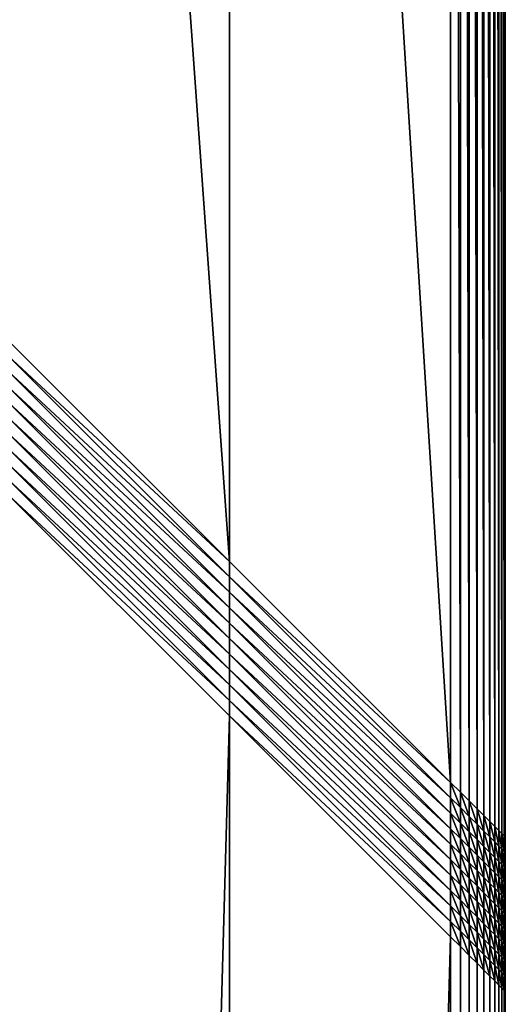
# Model space of a CAD drawing. Header units: centimetres. Extents: x 79.4 to 159.4, y 293.5 to 373.5.
# Tile 15 of 21: x 156.3 to 159.4, y 346.9 to 353.3. Entities that reach past the tile are written whole.
import ezdxf

# ---------------------------------------------------------------- set-up
doc = ezdxf.new("R2010")
doc.units = ezdxf.units.CM
doc.layers.get('0').update_dxf_attribs({"true_color": 0x565656})

msp = doc.modelspace()

# ---------------------------------------------------------------- meshes
at = {"color": 37, "true_color": 0x7a5834}
mesh = msp.add_polyface(dxfattribs=at)
corners = [(159.4091, 372.9692), (159.4091, 372.9692, 4), (159.409, 347.9692, 4), (157.6245, 349.7537, 4.5), (157.6245, 371.1847, 4.5), (156.1936, 369.7537, 4.5), (154.3273, 367.8874, 4.0136), (154.0706, 367.6307, 2.4864), (154.076, 353.3022, 2.6513), (154.3164, 367.9765, 4.0136), (154.0598, 367.7199, 2.4881), (154.2969, 368.057, 4.0136), (154.0402, 367.8004, 2.4872), (154.2686, 368.1288, 4.0136), (154.0119, 367.8722, 2.4869), (153.975, 367.9354, 2.4866), (153.9294, 367.9899, 2.4865), (154.2317, 368.1919, 4.0135), (159.4014, 372.9615, 4.0892), (159.4014, 347.9769, 4.0892), (159.3876, 372.9477, 4.1696), (159.3875, 347.9907, 4.1696), (159.3676, 372.9277, 4.2414), (159.3676, 348.0107, 4.2414), (159.3415, 372.9016, 4.3044), (159.3414, 348.0368, 4.3044), (159.3092, 372.8693, 4.3588), (159.1185, 348.2597, 4.4892), (159.1185, 372.6787, 4.4892), (159.0555, 372.6156, 4.5), (159.1754, 348.2028, 4.4696), (159.1754, 372.7356, 4.4696), (159.2262, 348.1521, 4.4413), (159.2262, 372.7863, 4.4413), (159.2707, 348.1075, 4.4044), (159.2708, 372.8309, 4.4044), (159.3092, 348.0691, 4.3587), (154.7626, 352.6157, 4.5), (154.7626, 368.3228, 4.5), (154.6978, 368.2579, 4.4894), (154.6977, 352.6806, 4.4895), (154.6377, 368.1978, 4.4704), (154.6374, 352.7409, 4.4705), (154.5824, 368.1425, 4.4429), (154.5817, 352.7965, 4.4432), (154.5317, 368.0919, 4.407), (154.5307, 352.8476, 4.4074), (154.4858, 368.046, 4.3626), (154.345, 353.0332, 4.1019), (154.3495, 367.9097, 4.1003), (154.3729, 353.0054, 4.1798), (154.3765, 367.9366, 4.1786), (154.4054, 352.9729, 4.2494), (154.4082, 367.9684, 4.2484), (154.4425, 352.9357, 4.3105), (154.4447, 368.0048, 4.3097), (154.4843, 352.894, 4.3631), (154.0479, 367.6089, 2.3999), (154.0496, 353.3177, 2.5651), (154.0202, 367.5826, 2.3221), (154.3386, 367.9988, 4.1003), (154.3656, 368.0258, 4.1786), (154.3973, 368.0575, 4.2484), (154.4338, 368.0939, 4.3097), (154.0375, 367.6976, 2.4016), (154.0106, 367.6706, 2.3237), (154.3191, 368.0793, 4.1003), (154.0182, 367.7779, 2.4007), (156.1936, 351.1847, 4.5), (159.0555, 348.3228, 4.5)]
mesh.append_faces([[corners[k] for k in face] for face in [(0, 1, 2), (3, 4, 5), (6, 7, 8), (6, 9, 10), (10, 7, 6), (9, 11, 12), (12, 10, 9), (11, 13, 14), (14, 12, 11), (15, 14, 13), (16, 15, 17), (2, 1, 18), (19, 18, 20), (21, 20, 22), (23, 22, 24), (25, 24, 26), (27, 28, 29), (30, 31, 28), (32, 33, 31), (34, 35, 33), (36, 26, 35), (37, 38, 39), (40, 39, 41), (42, 41, 43), (44, 43, 45), (46, 45, 47), (48, 49, 6), (50, 51, 49), (52, 53, 51), (54, 55, 53), (56, 47, 55), (8, 7, 57), (58, 57, 59), (9, 6, 49), (49, 60, 9), (60, 49, 51), (51, 61, 60), (61, 51, 53), (53, 62, 61), (62, 53, 55), (55, 63, 62), (63, 55, 47), (7, 10, 64), (64, 57, 7), (57, 64, 65), (11, 9, 60), (60, 66, 11), (66, 60, 61), (10, 12, 67), (67, 64, 10), (68, 5, 38), (69, 29, 4)]], dxfattribs={"vtx2": -1, "color": 37})
mesh = msp.add_polyface(dxfattribs=at)
corners = [(159.409, 347.9692, 4), (159.409, 347.9692), (159.4091, 372.9692), (156.1936, 369.7537, 4.5), (156.1936, 351.1847, 4.5), (157.6245, 349.7537, 4.5), (154.076, 353.3022, 2.6513), (154.3218, 353.0565, 4.0155), (154.3273, 367.8874, 4.0136), (154.0761, 353.2021, 2.6526), (154.3217, 352.9565, 4.0155), (154.0761, 353.1021, 2.654), (154.3217, 352.8566, 4.0155), (154.0762, 353.0021, 2.655), (154.3216, 352.7566, 4.0155), (154.0762, 352.902, 2.6564), (159.4014, 372.9615, 4.0892), (159.4014, 347.9769, 4.0892), (159.3876, 372.9477, 4.1696), (159.3875, 347.9907, 4.1696), (159.3676, 372.9277, 4.2414), (159.3676, 348.0107, 4.2414), (159.3415, 372.9016, 4.3044), (159.3414, 348.0368, 4.3044), (159.3092, 372.8693, 4.3588), (159.3092, 348.0691, 4.3587), (159.0555, 372.6156, 4.5), (159.0555, 348.3228, 4.5), (159.1185, 348.2597, 4.4892), (159.1185, 372.6787, 4.4892), (159.1754, 348.2028, 4.4696), (159.1754, 372.7356, 4.4696), (159.2262, 348.1521, 4.4413), (159.2262, 372.7863, 4.4413), (159.2707, 348.1075, 4.4044), (159.2708, 372.8309, 4.4044), (154.6978, 368.2579, 4.4894), (154.6977, 352.6806, 4.4895), (154.7626, 352.6157, 4.5), (154.6377, 368.1978, 4.4704), (154.6374, 352.7409, 4.4705), (154.5824, 368.1425, 4.4429), (154.5817, 352.7965, 4.4432), (154.5317, 368.0919, 4.407), (154.5307, 352.8476, 4.4074), (154.4858, 368.046, 4.3626), (154.4843, 352.894, 4.3631), (154.345, 353.0332, 4.1019), (154.3495, 367.9097, 4.1003), (154.3729, 353.0054, 4.1798), (154.3765, 367.9366, 4.1786), (154.4054, 352.9729, 4.2494), (154.4082, 367.9684, 4.2484), (154.4425, 352.9357, 4.3105), (154.4447, 368.0048, 4.3097), (154.5307, 352.7476, 4.4074), (154.4843, 352.794, 4.3631), (154.345, 352.9333, 4.1019), (154.3728, 352.9054, 4.1798), (154.4053, 352.8729, 4.2494), (154.4425, 352.8358, 4.3105), (154.3449, 352.8333, 4.1019), (154.3728, 352.8055, 4.1798), (154.4053, 352.7729, 4.2494), (154.4425, 352.7358, 4.3105), (154.3449, 352.7333, 4.1019), (154.0763, 352.802, 2.6577), (154.0498, 352.9176, 2.5702), (154.7626, 368.3228, 4.5), (157.6245, 371.1847, 4.5)]
mesh.append_faces([[corners[k] for k in face] for face in [(0, 1, 2), (3, 4, 5), (6, 7, 8), (7, 6, 9), (9, 10, 7), (10, 9, 11), (11, 12, 10), (12, 11, 13), (13, 14, 12), (14, 13, 15), (16, 17, 0), (18, 19, 17), (20, 21, 19), (22, 23, 21), (24, 25, 23), (26, 27, 28), (29, 28, 30), (31, 30, 32), (33, 32, 34), (35, 34, 25), (36, 37, 38), (39, 40, 37), (41, 42, 40), (43, 44, 42), (45, 46, 44), (8, 7, 47), (48, 47, 49), (50, 49, 51), (52, 51, 53), (54, 53, 46), (55, 44, 46), (46, 56, 55), (7, 10, 57), (57, 47, 7), (47, 57, 58), (58, 49, 47), (49, 58, 59), (59, 51, 49), (51, 59, 60), (60, 53, 51), (53, 60, 56), (56, 46, 53), (10, 12, 61), (61, 57, 10), (57, 61, 62), (62, 58, 57), (58, 62, 63), (63, 59, 58), (64, 60, 59), (65, 61, 12), (66, 15, 67), (68, 38, 4), (69, 5, 27)]], dxfattribs={"vtx2": -1, "color": 37})
mesh = msp.add_polyface(dxfattribs=at)
corners = [(158.909, 293.4692), (158.909, 293.4692, 4), (134.409, 293.4692, 4), (134.409, 293.4692), (155.6935, 296.6847, 4.5), (134.409, 296.6364, 4.5), (134.409, 295.3028, 4.5), (157.1245, 295.2537, 4.5), (134.39, 298.5448, 4.006), (153.7845, 298.5932, 4.0319), (153.6133, 298.7636, 3.3889), (152.9888, 352.3897, 2.19), (145.5923, 354.4291, 2.2521), (134.3953, 299.6577, 3.2495), (153.1721, 299.703, 2.9147), (134.3782, 299.1572, 3.2555), (153.1547, 299.2597, 2.9198), (158.9013, 293.4769, 4.0892), (134.409, 293.48, 4.0891), (158.8875, 293.4907, 4.1696), (134.409, 293.4996, 4.1696), (158.8675, 293.5107, 4.2414), (134.409, 293.5279, 4.2414), (158.8414, 293.5368, 4.3044), (134.409, 293.5648, 4.3044), (158.8091, 293.5691, 4.3587), (134.409, 293.6105, 4.3587), (158.5555, 293.8228, 4.5), (134.409, 293.9692, 4.5), (134.409, 293.8801, 4.4892), (158.6185, 293.7597, 4.4892), (134.409, 293.7996, 4.4696), (158.6754, 293.7028, 4.4696), (134.409, 293.7278, 4.4413), (158.7261, 293.6521, 4.4413), (134.409, 293.6648, 4.4044), (158.7707, 293.6075, 4.4044), (134.409, 297.97, 4.5), (154.2626, 298.1156, 4.5), (154.1968, 298.1814, 4.4898), (134.4086, 298.0607, 4.4893), (154.1351, 298.2431, 4.4715), (134.4079, 298.1441, 4.47), (154.0773, 298.3008, 4.4451), (134.4068, 298.2201, 4.4421), (154.0235, 298.3546, 4.4105), (134.4054, 298.2887, 4.4055), (153.9737, 298.4044, 4.3678), (134.3933, 298.5206, 4.0941), (153.8143, 298.5634, 4.1154), (134.3964, 298.489, 4.1736), (153.8482, 298.5297, 4.1907), (134.3991, 298.45, 4.2445), (153.886, 298.4919, 4.2579), (134.4016, 298.4036, 4.3067), (153.9279, 298.4501, 4.3169), (134.4036, 298.3499, 4.3604), (134.3803, 298.5827, 3.7555), (153.5839, 298.7938, 3.3054), (134.3773, 298.6069, 3.6673), (153.5508, 298.8283, 3.23), (134.3748, 298.6385, 3.5875), (153.514, 298.8672, 3.1628), (134.3731, 298.6774, 3.5163), (153.4736, 298.9103, 3.1037), (134.3719, 298.7238, 3.4536), (153.4296, 298.9577, 3.0527), (134.3756, 299.0665, 3.2673), (153.2169, 299.1907, 2.9301), (134.3736, 298.9831, 3.2875), (153.2756, 299.126, 2.9486), (134.3723, 298.9072, 3.3163), (153.3306, 299.0656, 2.9752), (134.3715, 298.8387, 3.3536), (153.3819, 299.0095, 3.0099), (134.3714, 298.7775, 3.3993)]
mesh.append_faces([[corners[k] for k in face] for face in [(11, 13, 14)]], dxfattribs={"vtx0": -1, "color": 37})
mesh.append_faces([[corners[k] for k in face] for face in [(11, 12, 13)]], dxfattribs={"vtx0": -1, "vtx2": -1, "color": 37})
mesh.append_faces([[corners[k] for k in face] for face in [(0, 1, 2), (2, 3, 0), (4, 5, 6), (6, 7, 4), (8, 9, 10), (15, 16, 14), (2, 1, 17), (17, 18, 2), (18, 17, 19), (19, 20, 18), (20, 19, 21), (21, 22, 20), (22, 21, 23), (23, 24, 22), (24, 23, 25), (25, 26, 24), (27, 28, 29), (29, 30, 27), (30, 29, 31), (31, 32, 30), (32, 31, 33), (33, 34, 32), (34, 33, 35), (35, 36, 34), (36, 35, 26), (26, 25, 36), (37, 38, 39), (40, 39, 41), (42, 41, 43), (44, 43, 45), (46, 45, 47), (48, 49, 9), (50, 51, 49), (52, 53, 51), (54, 55, 53), (56, 47, 55), (57, 10, 58), (59, 58, 60), (61, 60, 62), (63, 62, 64), (65, 64, 66), (67, 68, 16), (69, 70, 68), (71, 72, 70), (73, 74, 72), (75, 66, 74), (38, 37, 5), (5, 4, 38), (28, 27, 7), (7, 6, 28)]], dxfattribs={"vtx2": -1, "color": 37})
mesh = msp.add_polyface(dxfattribs=at)
corners = [(159.409, 346.9692), (159.409, 346.9692, 4), (159.409, 293.9691, 4), (157.6245, 348.7537, 4.5), (156.1936, 350.1847, 4.5), (156.1935, 297.1847, 4.5), (154.3214, 352.0569, 4.0156), (154.0765, 352.3018, 2.6627), (154.1125, 299.2657, 3.3776), (154.2853, 299.0929, 4.0316), (153.4888, 352.3896, 2.1842), (152.9888, 352.3897, 2.19), (153.1721, 299.703, 2.9147), (153.616, 299.7227, 2.9096), (159.4014, 346.9769, 4.0892), (159.4013, 293.9768, 4.0891), (159.3875, 346.9907, 4.1696), (159.3875, 293.9907, 4.1696), (159.3676, 347.0107, 4.2414), (159.3675, 294.0106, 4.2414), (159.3414, 347.0368, 4.3044), (159.3414, 294.0367, 4.3044), (159.3092, 347.0691, 4.3588), (159.1185, 294.2597, 4.4892), (159.1185, 347.2597, 4.4892), (159.0555, 347.3228, 4.5), (159.1754, 294.2028, 4.4696), (159.1754, 347.2028, 4.4696), (159.2261, 294.152, 4.4413), (159.2262, 347.1521, 4.4413), (159.2707, 294.1075, 4.4044), (159.2707, 347.1075, 4.4044), (159.3091, 294.069, 4.3587), (154.7626, 298.6156, 4.5), (154.7626, 351.6157, 4.5), (154.6976, 351.6806, 4.4895), (154.6968, 298.6813, 4.4898), (154.6373, 351.7409, 4.4706), (154.6351, 298.7431, 4.4715), (154.5816, 351.7966, 4.4432), (154.5774, 298.8008, 4.4451), (154.5306, 351.8477, 4.4074), (154.5237, 298.8545, 4.4104), (154.4841, 351.8941, 4.3632), (154.315, 299.0632, 4.1151), (154.3447, 352.0336, 4.102), (154.3487, 299.0294, 4.1905), (154.3726, 352.0056, 4.1799), (154.3865, 298.9917, 4.2577), (154.4052, 351.9731, 4.2494), (154.4282, 298.95, 4.3168), (154.4423, 351.9359, 4.3105), (154.4739, 298.9043, 4.3677), (154.05, 352.3175, 2.5765), (154.0823, 299.295, 3.2941), (154.0163, 352.3316, 2.4988), (154.0479, 299.3279, 3.2187), (153.9755, 352.3442, 2.4296), (154.009, 299.3645, 3.1515), (153.9275, 352.3552, 2.369), (153.9659, 299.4047, 3.0925), (153.8723, 352.3648, 2.3168), (153.9184, 299.4486, 3.0416), (153.6852, 299.6606, 2.9197), (153.5799, 352.3877, 2.1936), (153.75, 299.6021, 2.9379), (153.6637, 352.3842, 2.2117), (153.8105, 299.5473, 2.9643), (153.7404, 352.3793, 2.2382), (153.8666, 299.4961, 2.9989), (153.81, 352.3728, 2.2733), (157.6245, 295.7537, 4.5)]
mesh.append_faces([[corners[k] for k in face] for face in [(0, 1, 2), (3, 4, 5), (6, 7, 8), (8, 9, 6), (10, 11, 12), (12, 13, 10), (2, 1, 14), (15, 14, 16), (17, 16, 18), (19, 18, 20), (21, 20, 22), (23, 24, 25), (26, 27, 24), (28, 29, 27), (30, 31, 29), (32, 22, 31), (33, 34, 35), (36, 35, 37), (38, 37, 39), (40, 39, 41), (42, 41, 43), (6, 9, 44), (44, 45, 6), (45, 44, 46), (46, 47, 45), (47, 46, 48), (48, 49, 47), (49, 48, 50), (50, 51, 49), (52, 43, 51), (8, 7, 53), (53, 54, 8), (54, 53, 55), (55, 56, 54), (56, 55, 57), (57, 58, 56), (58, 57, 59), (59, 60, 58), (60, 59, 61), (61, 62, 60), (10, 13, 63), (63, 64, 10), (64, 63, 65), (65, 66, 64), (66, 65, 67), (67, 68, 66), (68, 67, 69), (69, 70, 68), (70, 69, 62), (62, 61, 70), (4, 34, 33), (25, 3, 71)]], dxfattribs={"vtx2": -1, "color": 37})
mesh = msp.add_polyface(dxfattribs=at)
corners = [(156.1936, 350.1847, 4.5), (157.6245, 348.7537, 4.5), (157.6245, 348.8537, 4.5), (156.1936, 350.2847, 4.5), (157.6245, 348.9537, 4.5), (156.1936, 350.3847, 4.5), (157.6245, 349.0537, 4.5), (156.1936, 350.4847, 4.5), (157.6245, 349.1537, 4.5), (156.1936, 350.5847, 4.5), (157.6245, 349.2537, 4.5), (156.1936, 350.6847, 4.5), (157.6245, 349.7537, 4.5), (156.1936, 351.1847, 4.5), (156.1936, 351.0847, 4.5), (157.6245, 349.6537, 4.5), (156.1936, 350.9847, 4.5), (157.6245, 349.5537, 4.5), (156.1936, 350.8847, 4.5), (157.6245, 349.4537, 4.5), (156.1936, 350.7847, 4.5), (157.6245, 349.3537, 4.5), (159.0555, 348.3228, 4.5), (159.0555, 348.2227, 4.5), (159.1185, 348.1597, 4.4892), (159.1185, 348.2597, 4.4892), (159.0555, 348.1227, 4.5), (159.1185, 348.0597, 4.4892), (159.0555, 348.0228, 4.5), (159.1185, 347.9597, 4.4892), (159.0555, 347.9228, 4.5), (159.1185, 347.8597, 4.4892), (159.0555, 347.8228, 4.5), (159.1185, 347.7597, 4.4892), (159.0555, 347.3228, 4.5), (159.0555, 347.4228, 4.5), (159.0555, 347.5228, 4.5), (159.0555, 347.6227, 4.5), (159.0555, 347.7227, 4.5), (154.7626, 352.3156, 4.5), (154.7626, 352.2156, 4.5)]
mesh.append_faces([[corners[k] for k in face] for face in [(0, 1, 2), (2, 3, 0), (3, 2, 4), (4, 5, 3), (5, 4, 6), (6, 7, 5), (7, 6, 8), (8, 9, 7), (9, 8, 10), (10, 11, 9), (12, 13, 14), (14, 15, 12), (15, 14, 16), (16, 17, 15), (17, 16, 18), (18, 19, 17), (19, 18, 20), (20, 21, 19), (21, 20, 11), (11, 10, 21), (22, 23, 24), (24, 25, 22), (23, 26, 27), (27, 24, 23), (26, 28, 29), (29, 27, 26), (28, 30, 31), (31, 29, 28), (30, 32, 33), (33, 31, 30), (1, 34, 35), (35, 2, 1), (2, 35, 36), (36, 4, 2), (4, 36, 37), (37, 6, 4), (6, 37, 38), (38, 8, 6), (8, 38, 32), (32, 10, 8), (15, 23, 22), (22, 12, 15), (17, 26, 23), (23, 15, 17), (39, 18, 16), (19, 28, 26), (26, 17, 19), (40, 20, 18), (21, 30, 28), (28, 19, 21), (10, 32, 30), (30, 21, 10)]], dxfattribs={"vtx2": -1, "color": 37})
mesh = msp.add_polyface(dxfattribs=at)
corners = [(159.409, 293.9691, 4), (159.409, 293.9692), (159.409, 346.9692), (156.1935, 297.1847, 4.5), (157.6245, 295.7537, 4.5), (157.6245, 348.7537, 4.5), (153.1547, 299.2597, 2.9198), (153.2228, 299.2508, 2.9187), (153.1721, 299.703, 2.9147), (153.2906, 299.2574, 2.9183), (153.3594, 299.2828, 2.918), (153.4279, 299.3258, 2.9164), (153.4932, 299.383, 2.915), (153.5501, 299.4485, 2.9134), (153.5929, 299.5171, 2.9118), (153.618, 299.586, 2.9108), (153.6244, 299.6539, 2.9103), (153.616, 299.7227, 2.9096), (159.4014, 346.9769, 4.0892), (159.4013, 293.9768, 4.0891), (159.3875, 346.9907, 4.1696), (159.3875, 293.9907, 4.1696), (159.3676, 347.0107, 4.2414), (159.3675, 294.0106, 4.2414), (159.3414, 347.0368, 4.3044), (159.3414, 294.0367, 4.3044), (159.3092, 347.0691, 4.3588), (159.3091, 294.069, 4.3587), (159.0555, 347.3228, 4.5), (159.0555, 294.3227, 4.5), (159.1185, 294.2597, 4.4892), (159.1185, 347.2597, 4.4892), (159.1754, 294.2028, 4.4696), (159.1754, 347.2028, 4.4696), (159.2261, 294.152, 4.4413), (159.2262, 347.1521, 4.4413), (159.2707, 294.1075, 4.4044), (159.2707, 347.1075, 4.4044), (154.6976, 351.6806, 4.4895), (154.6968, 298.6813, 4.4898), (154.7626, 298.6156, 4.5), (154.6373, 351.7409, 4.4706), (154.6351, 298.7431, 4.4715), (154.5816, 351.7966, 4.4432), (154.5774, 298.8008, 4.4451), (154.5306, 351.8477, 4.4074), (154.5237, 298.8545, 4.4104), (154.4841, 351.8941, 4.3632), (154.4739, 298.9043, 4.3677), (154.4423, 351.9359, 4.3105), (154.4282, 298.95, 4.3168), (153.614, 299.3809, 2.9236), (153.6557, 299.4486, 2.9221), (153.6814, 299.518, 2.9209), (153.7148, 299.3843, 2.9406), (153.741, 299.4543, 2.9392), (153.6901, 299.5881, 2.9205), (153.7519, 299.5264, 2.9388), (153.7968, 299.3947, 2.9656), (153.8096, 299.4686, 2.9653), (153.8489, 299.3394, 3.0002), (153.8633, 299.4149, 2.9999), (153.6852, 299.6606, 2.9197), (153.75, 299.6021, 2.9379), (153.8105, 299.5473, 2.9643), (153.8666, 299.4961, 2.9989), (153.913, 299.3652, 3.0426), (153.9184, 299.4486, 3.0416), (156.1936, 350.1847, 4.5)]
mesh.append_faces([[corners[k] for k in face] for face in [(6, 7, 8), (9, 10, 8), (10, 11, 8), (11, 12, 8), (12, 13, 8), (13, 14, 8), (14, 15, 8), (15, 16, 8), (16, 17, 8)]], dxfattribs={"color": 37})
mesh.append_faces([[corners[k] for k in face] for face in [(0, 1, 2), (3, 4, 5), (18, 19, 0), (20, 21, 19), (22, 23, 21), (24, 25, 23), (26, 27, 25), (28, 29, 30), (31, 30, 32), (33, 32, 34), (35, 34, 36), (37, 36, 27), (38, 39, 40), (41, 42, 39), (43, 44, 42), (45, 46, 44), (47, 48, 46), (49, 50, 48), (14, 13, 51), (51, 52, 14), (15, 14, 52), (52, 53, 15), (53, 52, 54), (54, 55, 53), (16, 15, 53), (53, 56, 16), (56, 53, 55), (55, 57, 56), (57, 55, 58), (58, 59, 57), (60, 61, 59), (17, 16, 56), (56, 62, 17), (62, 56, 57), (57, 63, 62), (63, 57, 59), (59, 64, 63), (64, 59, 61), (61, 65, 64), (65, 61, 66), (66, 67, 65), (40, 3, 68), (4, 29, 28)]], dxfattribs={"vtx2": -1, "color": 37})
mesh = msp.add_polyface(dxfattribs=at)
corners = [(159.409, 347.9692, 4), (159.409, 347.8692, 4), (159.409, 347.8692), (159.409, 347.9692), (159.409, 347.7692, 4), (159.409, 347.7692), (159.4014, 347.9769, 4.0892), (159.4014, 347.8769, 4.0892), (159.3875, 347.9907, 4.1696), (159.3875, 347.8907, 4.1696), (159.3676, 348.0107, 4.2414), (159.3676, 347.9107, 4.2414), (159.3414, 348.0368, 4.3044), (159.3414, 347.9368, 4.3044), (159.3092, 348.0691, 4.3587), (159.3092, 347.9691, 4.3587), (159.4014, 347.7769, 4.0892), (159.3875, 347.7907, 4.1696), (159.3676, 347.8107, 4.2414), (159.3414, 347.8368, 4.3044), (159.3092, 347.8691, 4.3587), (159.3414, 347.7368, 4.3044), (159.1185, 348.2597, 4.4892), (159.1185, 348.1597, 4.4892), (159.1754, 348.1028, 4.4696), (159.1754, 348.2028, 4.4696), (159.2262, 348.0521, 4.4413), (159.2262, 348.1521, 4.4413), (159.2707, 348.0075, 4.4044), (159.2707, 348.1075, 4.4044), (159.1185, 348.0597, 4.4892), (159.1754, 348.0028, 4.4696), (159.2262, 347.9521, 4.4413), (159.2707, 347.9075, 4.4044), (159.1185, 347.9597, 4.4892), (159.1754, 347.9028, 4.4696), (159.2262, 347.8521, 4.4413), (159.2707, 347.8075, 4.4044), (159.3092, 347.7691, 4.3587), (159.1185, 347.8597, 4.4892), (159.1754, 347.8028, 4.4696), (159.2262, 347.7521, 4.4413)]
mesh.append_faces([[corners[k] for k in face] for face in [(0, 1, 2), (2, 3, 0), (1, 4, 5), (5, 2, 1), (1, 0, 6), (6, 7, 1), (7, 6, 8), (8, 9, 7), (9, 8, 10), (10, 11, 9), (11, 10, 12), (12, 13, 11), (13, 12, 14), (14, 15, 13), (4, 1, 7), (7, 16, 4), (16, 7, 9), (9, 17, 16), (17, 9, 11), (11, 18, 17), (18, 11, 13), (13, 19, 18), (19, 13, 15), (15, 20, 19), (21, 19, 20), (22, 23, 24), (24, 25, 22), (25, 24, 26), (26, 27, 25), (27, 26, 28), (28, 29, 27), (29, 28, 15), (15, 14, 29), (23, 30, 31), (31, 24, 23), (24, 31, 32), (32, 26, 24), (26, 32, 33), (33, 28, 26), (28, 33, 20), (20, 15, 28), (30, 34, 35), (35, 31, 30), (31, 35, 36), (36, 32, 31), (32, 36, 37), (37, 33, 32), (33, 37, 38), (38, 20, 33), (34, 39, 40), (40, 35, 34), (35, 40, 41), (41, 36, 35)]], dxfattribs={"vtx2": -1, "color": 37})
mesh = msp.add_polyface(dxfattribs=at)
corners = [(159.409, 347.7692, 4), (159.409, 347.6692, 4), (159.409, 347.6692), (159.409, 347.7692), (159.409, 347.5692, 4), (159.409, 347.5692), (159.0555, 347.7227, 4.5), (159.0555, 347.6227, 4.5), (159.1185, 347.5597, 4.4892), (159.1185, 347.6597, 4.4892), (159.1754, 347.5028, 4.4696), (159.1754, 347.6028, 4.4696), (159.0555, 347.8228, 4.5), (159.1185, 347.7597, 4.4892), (159.1754, 347.7028, 4.4696), (159.2262, 347.5521, 4.4413), (159.2262, 347.6521, 4.4413), (159.2707, 347.5075, 4.4044), (159.2707, 347.6075, 4.4044), (159.4014, 347.7769, 4.0892), (159.4014, 347.6769, 4.0892), (159.3875, 347.7907, 4.1696), (159.3875, 347.6907, 4.1696), (159.3676, 347.8107, 4.2414), (159.3676, 347.7107, 4.2414), (159.3414, 347.8368, 4.3044), (159.3414, 347.7368, 4.3044), (159.3092, 347.8691, 4.3587), (159.3092, 347.7691, 4.3587), (159.4014, 347.5769, 4.0892), (159.3875, 347.5907, 4.1696), (159.3676, 347.6107, 4.2414), (159.3414, 347.6368, 4.3044), (159.3092, 347.6691, 4.3587), (159.3875, 347.4907, 4.1696), (159.3676, 347.5107, 4.2414), (159.3414, 347.5368, 4.3044), (159.3092, 347.5691, 4.3587), (159.2262, 347.8521, 4.4413), (159.2262, 347.7521, 4.4413), (159.2707, 347.7075, 4.4044), (159.2707, 347.8075, 4.4044), (159.1185, 347.8597, 4.4892), (159.1754, 347.8028, 4.4696)]
mesh.append_faces([[corners[k] for k in face] for face in [(0, 1, 2), (2, 3, 0), (1, 4, 5), (5, 2, 1), (6, 7, 8), (8, 9, 6), (9, 8, 10), (10, 11, 9), (12, 6, 9), (9, 13, 12), (13, 9, 11), (11, 14, 13), (14, 11, 15), (15, 16, 14), (16, 15, 17), (17, 18, 16), (1, 0, 19), (19, 20, 1), (20, 19, 21), (21, 22, 20), (22, 21, 23), (23, 24, 22), (24, 23, 25), (25, 26, 24), (27, 28, 26), (4, 1, 20), (20, 29, 4), (29, 20, 22), (22, 30, 29), (30, 22, 24), (24, 31, 30), (31, 24, 26), (26, 32, 31), (32, 26, 28), (28, 33, 32), (34, 30, 31), (35, 31, 32), (32, 36, 35), (36, 32, 33), (33, 37, 36), (38, 39, 40), (40, 41, 38), (41, 40, 33), (33, 28, 41), (42, 13, 14), (14, 43, 42), (43, 14, 16), (16, 39, 43), (39, 16, 18), (18, 40, 39), (40, 18, 37), (37, 33, 40)]], dxfattribs={"vtx2": -1, "color": 37})
mesh = msp.add_polyface(dxfattribs=at)
corners = [(159.409, 347.2692), (159.409, 347.3692), (159.409, 347.3692, 4), (159.409, 347.4692), (159.409, 347.4692, 4), (159.409, 347.5692, 4), (159.409, 347.5692), (159.409, 347.2692, 4), (159.4014, 347.3769, 4.0892), (159.4014, 347.2769, 4.0892), (159.3875, 347.3907, 4.1696), (159.3875, 347.2907, 4.1696), (159.3676, 347.4107, 4.2414), (159.3676, 347.3107, 4.2414), (159.3414, 347.4368, 4.3044), (159.3414, 347.3368, 4.3044), (159.3092, 347.4691, 4.3588), (159.3092, 347.3691, 4.3588), (159.4014, 347.4769, 4.0892), (159.3875, 347.4907, 4.1696), (159.3676, 347.5107, 4.2414), (159.3414, 347.5368, 4.3044), (159.3092, 347.5691, 4.3587), (159.0555, 347.4228, 4.5), (159.0555, 347.3228, 4.5), (159.1185, 347.2597, 4.4892), (159.1185, 347.3597, 4.4892), (159.0555, 347.5228, 4.5), (159.1185, 347.4597, 4.4892), (159.1754, 347.3028, 4.4696), (159.1754, 347.4028, 4.4696), (159.2262, 347.2521, 4.4413), (159.2262, 347.3521, 4.4413), (159.0555, 347.6227, 4.5), (159.1185, 347.5597, 4.4892), (159.1754, 347.5028, 4.4696), (159.2262, 347.4521, 4.4413), (159.2707, 347.3075, 4.4044), (159.2707, 347.4075, 4.4044), (159.3092, 347.2691, 4.3588), (159.1754, 347.6028, 4.4696), (159.2262, 347.5521, 4.4413), (159.2707, 347.5075, 4.4044), (159.2707, 347.6075, 4.4044), (159.4014, 347.5769, 4.0892), (159.3875, 347.5907, 4.1696), (159.3676, 347.6107, 4.2414)]
mesh.append_faces([[corners[k] for k in face] for face in [(0, 1, 2), (1, 3, 4), (4, 2, 1), (5, 4, 3), (3, 6, 5), (7, 2, 8), (9, 8, 10), (11, 10, 12), (12, 13, 11), (13, 12, 14), (14, 15, 13), (15, 14, 16), (16, 17, 15), (2, 4, 18), (18, 8, 2), (8, 18, 19), (19, 10, 8), (10, 19, 20), (20, 12, 10), (12, 20, 21), (21, 14, 12), (14, 21, 22), (22, 16, 14), (23, 24, 25), (25, 26, 23), (27, 23, 26), (26, 28, 27), (28, 26, 29), (29, 30, 28), (31, 32, 30), (33, 27, 28), (28, 34, 33), (34, 28, 30), (30, 35, 34), (35, 30, 32), (32, 36, 35), (36, 32, 37), (37, 38, 36), (39, 17, 38), (40, 35, 36), (36, 41, 40), (41, 36, 38), (38, 42, 41), (42, 38, 17), (17, 16, 42), (43, 42, 16), (16, 22, 43), (4, 5, 44), (44, 18, 4), (18, 44, 45), (45, 19, 18), (46, 20, 19)]], dxfattribs={"vtx2": -1, "color": 37})
mesh = msp.add_polyface(dxfattribs=at)
corners = [(159.409, 346.9692), (159.409, 347.0692), (159.409, 347.0692, 4), (159.409, 346.9692, 4), (159.409, 347.1692), (159.409, 347.1692, 4), (159.409, 347.2692), (159.409, 347.2692, 4), (159.409, 347.3692, 4), (159.4014, 347.0769, 4.0892), (159.4014, 346.9769, 4.0892), (159.3875, 347.0907, 4.1696), (159.3875, 346.9907, 4.1696), (159.3676, 347.1107, 4.2414), (159.3676, 347.0107, 4.2414), (159.3414, 347.1368, 4.3044), (159.3414, 347.0368, 4.3044), (159.3092, 347.1691, 4.3588), (159.3092, 347.0691, 4.3588), (159.4014, 347.1769, 4.0892), (159.3875, 347.1907, 4.1696), (159.3676, 347.2107, 4.2414), (159.3414, 347.2368, 4.3044), (159.3092, 347.2691, 4.3588), (159.4014, 347.2769, 4.0892), (159.3875, 347.2907, 4.1696), (159.3676, 347.3107, 4.2414), (159.3414, 347.3368, 4.3044), (159.3092, 347.3691, 4.3588), (159.4014, 347.3769, 4.0892), (159.3875, 347.3907, 4.1696), (159.1185, 347.3597, 4.4892), (159.1185, 347.2597, 4.4892), (159.1754, 347.2028, 4.4696), (159.1754, 347.3028, 4.4696), (159.2262, 347.1521, 4.4413), (159.2262, 347.2521, 4.4413), (159.2707, 347.1075, 4.4044), (159.2707, 347.2075, 4.4044), (159.1754, 347.4028, 4.4696), (159.2262, 347.3521, 4.4413), (159.2707, 347.3075, 4.4044), (159.2707, 347.4075, 4.4044)]
mesh.append_faces([[corners[k] for k in face] for face in [(0, 1, 2), (2, 3, 0), (1, 4, 5), (5, 2, 1), (4, 6, 7), (7, 5, 4), (8, 7, 6), (3, 2, 9), (9, 10, 3), (10, 9, 11), (11, 12, 10), (12, 11, 13), (13, 14, 12), (14, 13, 15), (15, 16, 14), (16, 15, 17), (17, 18, 16), (2, 5, 19), (19, 9, 2), (9, 19, 20), (20, 11, 9), (11, 20, 21), (21, 13, 11), (13, 21, 22), (22, 15, 13), (15, 22, 23), (23, 17, 15), (5, 7, 24), (24, 19, 5), (19, 24, 25), (25, 20, 19), (20, 25, 26), (26, 21, 20), (21, 26, 27), (27, 22, 21), (22, 27, 28), (28, 23, 22), (29, 24, 7), (30, 25, 24), (31, 32, 33), (33, 34, 31), (34, 33, 35), (35, 36, 34), (36, 35, 37), (37, 38, 36), (38, 37, 18), (18, 17, 38), (39, 34, 36), (40, 36, 38), (38, 41, 40), (41, 38, 17), (17, 23, 41), (42, 41, 23)]], dxfattribs={"vtx2": -1, "color": 37})

doc.saveas('drawing.dxf')
